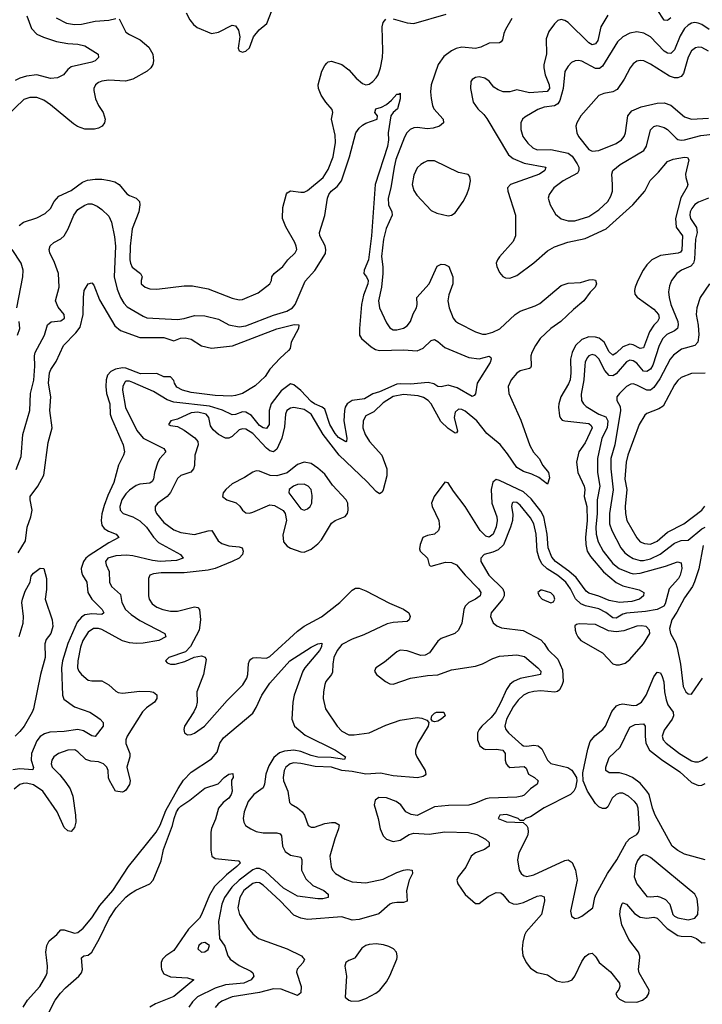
# Model space of a CAD drawing. Header units: inches. Extents: x 1552611 to 1694776, y 811966 to 917215.
# Tile 16 of 256: x 1555230 to 1559213, y 849727 to 855471. Entities that reach past the tile are written whole.
import ezdxf

# ---------------------------------------------------------------- set-up
doc = ezdxf.new("R2010")
doc.units = ezdxf.units.IN
doc.header["$MEASUREMENT"] = 0
doc.layers.add('B5854', color=7, linetype='Continuous')
doc.layers.add('B5855', color=7, linetype='Continuous')

msp = doc.modelspace()

# ---------------------------------------------------------------- linework, layer by layer
at = {"layer": 'B5854', "color": 5}
for points, elevation in [([(1555249.7, 849710), (1555275.8, 849750), (1555348, 849830), (1555382, 849890), (1555389.7, 849910), (1555393, 849950), (1555385.9, 850000)], 760), ([(1555400.5, 849679.5), (1555436.8, 849750), (1555467.6, 849792.4), (1555496.3, 849823.7), (1555574.5, 849890), (1555590.3, 849910), (1555596.7, 849930), (1555590, 849997.6), (1555592.9, 850000)], 740), ([(1556072.3, 850000), (1556062.7, 849990), (1556055.2, 849970), (1556054.5, 849950), (1556056.5, 849930), (1556070, 849904.2), (1556110, 849886.7), (1556210, 849881.1), (1556245.5, 849870), (1556130, 849772.2), (1556022.3, 849730), (1555990.2, 849710)], 740), ([(1556451.5, 850000), (1556458, 849990), (1556510, 849954), (1556579.2, 849919.2), (1556590.4, 849910), (1556595.8, 849890), (1556581.5, 849870), (1556537, 849850), (1556430, 849840.7), (1556370, 849821.5), (1556268, 849770), (1556238.1, 849741.9), (1556217.4, 849710)], 760), ([(1556882.5, 850000), (1556891.7, 849990), (1556884.6, 849970), (1556848.3, 849931.7), (1556844.9, 849915.1), (1556871.6, 849830), (1556870, 849792.7), (1556850, 849778.5), (1556754.7, 849814.7), (1556710, 849817.4), (1556630, 849795.3), (1556470, 849769.4), (1556410, 849745.9), (1556387.2, 849730), (1556371.3, 849708.7)], 780), ([(1557187.9, 850000), (1557184.6, 849995.4), (1557150, 849982.8), (1557132.9, 849970), (1557127.3, 849950), (1557136.3, 849890), (1557129.2, 849769.2), (1557150, 849750.4), (1557165.7, 849745.7), (1557210, 849746), (1557250, 849760.2), (1557307.8, 849792.2), (1557330.6, 849809.4), (1557370, 849858.7), (1557390, 849892.4), (1557430.8, 849990), (1557432, 850000)], 820), ([(1558171.1, 850000), (1558184.5, 849970), (1558210, 849937.3), (1558250, 849911.7), (1558310, 849899.3), (1558362.7, 849862.7), (1558396.4, 849856.4), (1558430, 849859.8), (1558453.5, 849870), (1558469.8, 849890), (1558510, 849977), (1558525.6, 850000)], 820), ([(1558593.4, 850000), (1558610.7, 849970.7), (1558676.7, 849916.7), (1558729.2, 849850), (1558732, 849830), (1558726.9, 849813.1), (1558708.7, 849790), (1558716.4, 849770), (1558730, 849756.4), (1558761.8, 849741.8), (1558830, 849739.7), (1558863.7, 849750), (1558889.4, 849770), (1558900.9, 849790), (1558902, 849810), (1558844.7, 849910), (1558841.3, 849930), (1558847.6, 850000)], 820)]:
    msp.add_lwpolyline(points, dxfattribs=dict(at, elevation=elevation))
at = {"layer": 'B5855', "color": 5}
for points, elevation in [([(1556201.8, 855510), (1556223.2, 855470), (1556243.6, 855443.6), (1556266.1, 855426.1), (1556350, 855390.2), (1556390, 855398), (1556470, 855439.3), (1556490, 855434.8), (1556506.8, 855410), (1556514.8, 855370), (1556504.5, 855304.5), (1556511.3, 855290), (1556530, 855282), (1556536.6, 855283.4), (1556550, 855287.3), (1556570, 855306.8), (1556593.2, 855370), (1556627.9, 855412.1), (1556671.3, 855448.7), (1556733.5, 855610)], 820), ([(1559030, 855481), (1559010, 855465.1), (1558990, 855468.5), (1558949, 855530)], 820), ([(1555810, 855475.2), (1555850, 855398.4), (1555870, 855383.7), (1555932.8, 855352.8), (1555983.5, 855310), (1556007.2, 855270), (1556010.2, 855230), (1556006.2, 855210), (1555995.5, 855190), (1555973.6, 855170), (1555890, 855124.7), (1555847.1, 855112.9), (1555750, 855117.2), (1555710, 855112.4), (1555690, 855104.5), (1555671.6, 855090), (1555663.2, 855070), (1555663.1, 855056.9), (1555671.7, 855010), (1555689.6, 854969.6), (1555717.3, 854930), (1555729, 854890), (1555724.6, 854870), (1555710.2, 854849.8), (1555690, 854838), (1555667.3, 854832.7), (1555610, 854832.5), (1555567.8, 854847.8), (1555543.4, 854863.4), (1555410, 854973.8), (1555370, 855001.5), (1555330, 855017.2), (1555290, 855017.7), (1555255, 855005), (1555152.2, 854907.8)], 780), ([(1555272.5, 855492.5), (1555299.3, 855419.3), (1555330, 855386.5), (1555367.9, 855367.9), (1555444.1, 855344.2), (1555510, 855332.8), (1555570, 855328.4), (1555610, 855318), (1555688, 855270), (1555690.6, 855250), (1555670.5, 855230), (1555650, 855222.5), (1555530, 855196), (1555510, 855180.5), (1555486, 855150), (1555450, 855131.4), (1555410, 855128.6), (1555330, 855148.7), (1555270, 855141.5), (1555230, 855129.3), (1555203.2, 855116.8)], 760), ([(1555226.6, 854270), (1555252.4, 854290), (1555330, 854314.2), (1555379, 854341), (1555409, 854370), (1555431.9, 854410), (1555458.8, 854441.2), (1555530, 854475), (1555596.6, 854523.4), (1555626.1, 854533.9), (1555670, 854540.5), (1555710, 854540.5), (1555753.4, 854533.4), (1555784.1, 854524.1), (1555809.6, 854509.6), (1555854.7, 854454.7), (1555870, 854444.2), (1555910.4, 854430), (1555929.3, 854409.3), (1555931.5, 854390), (1555924.4, 854350), (1555886.7, 854250), (1555874.7, 854150), (1555872.8, 854070), (1555875.5, 854050), (1555887, 854027), (1555935.3, 853990), (1555943.6, 853970), (1555938, 853950), (1555939.5, 853930), (1555961.6, 853910), (1555990, 853901.5), (1556030, 853899.4), (1556190, 853918.9), (1556237.3, 853917.3), (1556330, 853900.2), (1556470, 853845.4), (1556510, 853836.9), (1556530, 853838.6), (1556621.8, 853878.2), (1556689.6, 853930), (1556698.7, 853950), (1556701.3, 853970), (1556715.4, 853990), (1556765.7, 854030), (1556793.7, 854070), (1556836.9, 854110), (1556846.2, 854130), (1556843.5, 854150), (1556834.4, 854170), (1556782.1, 854262.1), (1556763.9, 854310), (1556765.2, 854374.8), (1556786, 854454), (1556790, 854460.9), (1556810, 854472.4), (1556870, 854463.6), (1556890, 854465.5), (1556910, 854474.4), (1557000.5, 854550), (1557030, 854596.5), (1557058.8, 854670), (1557073.5, 854753.5), (1557070, 854797.2), (1557048.7, 854890), (1557056.2, 854930), (1557052.7, 854947.3), (1557015.8, 854990), (1556989.9, 855030), (1556972.5, 855070), (1556970.8, 855090), (1556992.9, 855170), (1557010, 855203.7), (1557022.3, 855217.7), (1557030, 855224.2), (1557050, 855227.9), (1557108.9, 855208.9), (1557150, 855179.2), (1557192.8, 855130), (1557230, 855098.5), (1557250, 855091), (1557270, 855095.4), (1557290, 855109.3), (1557310, 855131.6), (1557322, 855150), (1557335.3, 855190), (1557347.6, 855250), (1557349.8, 855289.8), (1557344.5, 855430), (1557350, 855453.4), (1557367, 855473)], 780), ([(1555442.1, 855482.1), (1555503.7, 855450), (1555550, 855442.2), (1555590, 855443.8), (1555670, 855462.6), (1555750, 855468.7), (1555790, 855476.9)], 780), ([(1558101.8, 855478.2), (1558065.5, 855414.5), (1558055.1, 855390), (1558047.5, 855352.5), (1558039, 855341), (1558030, 855336.4), (1557970, 855333.9), (1557921.3, 855310), (1557890, 855302.8), (1557810, 855310.3), (1557777, 855303), (1557750, 855289.2), (1557704.8, 855255.2), (1557672.1, 855210), (1557631.4, 855090), (1557627.7, 855050), (1557630.1, 855010.1), (1557637.7, 854970), (1557646.6, 854950), (1557701.1, 854890), (1557702.8, 854870), (1557678.9, 854850), (1557642.7, 854837.3), (1557610, 854834.6), (1557550, 854841), (1557530, 854839.2), (1557507.7, 854830), (1557488.8, 854811.2), (1557475.2, 854784.8), (1557425.3, 854654.7), (1557414.2, 854610), (1557396, 854490), (1557379.5, 854430), (1557381.6, 854390), (1557400.7, 854350), (1557403.6, 854330), (1557367.6, 854252.4), (1557351.9, 854190), (1557341.5, 854090), (1557349.7, 854029.7), (1557348.6, 853990), (1557340.5, 853910), (1557323.3, 853830), (1557329.6, 853789.6), (1557370, 853703), (1557390, 853672.2), (1557410, 853662), (1557430, 853660.8), (1557470, 853671.5), (1557490, 853684), (1557509.9, 853710.1), (1557526, 853754), (1557545.6, 853790), (1557549.8, 853810), (1557547.1, 853850), (1557619.9, 853930), (1557666.5, 854033.5), (1557690, 854043.6), (1557710, 854042), (1557733.1, 854030), (1557756.9, 853970), (1557756.8, 853930), (1557734.2, 853865.8), (1557728.9, 853830), (1557735.3, 853790), (1557759.3, 853730), (1557772.5, 853712.5), (1557790, 853700.2), (1557890, 853650.1), (1557930, 853636.1), (1557950, 853636.4), (1557990, 853646.9), (1558032.5, 853667.5), (1558121.5, 853750), (1558149.8, 853770), (1558238, 853802), (1558264.1, 853815.9), (1558390, 853921), (1558430, 853934), (1558503.2, 853936.8), (1558552.9, 853952.9), (1558575.1, 853955.1), (1558590.4, 853950.4), (1558596.4, 853930), (1558588, 853910), (1558558.9, 853881.1), (1558522, 853830), (1558460.5, 853779.5), (1558387.1, 853710), (1558330, 853668.3), (1558267.5, 853610), (1558238.7, 853570), (1558218.4, 853530), (1558212.8, 853510), (1558214.2, 853450), (1558210, 853440.5), (1558204.3, 853435.7), (1558150, 853422.6), (1558130, 853408.2), (1558098.4, 853370), (1558080.8, 853330), (1558083.9, 853290), (1558153.9, 853133.9), (1558206.7, 852986.7), (1558227.1, 852947.1), (1558261.3, 852910), (1558283, 852870), (1558315.7, 852830), (1558321.1, 852798.9), (1558310, 852760.7), (1558259.9, 852799.9), (1558218.8, 852818.8), (1558170, 852834), (1558130, 852858.7), (1558077.1, 852937.1), (1558032.6, 852992.6), (1557956, 853056), (1557897.7, 853130), (1557830, 853187.8), (1557810, 853196.8), (1557790, 853197.7), (1557770, 853181.3), (1557764.6, 853150), (1557784.6, 853070), (1557778.9, 853061.1), (1557770, 853058.7), (1557730, 853086.7), (1557686.8, 853126.8), (1557630.2, 853230.2), (1557614.3, 853250), (1557587, 853267), (1557555.8, 853275.8), (1557470, 853283.3), (1557410, 853272.7), (1557350, 853235), (1557296.1, 853183.9), (1557250, 853158.8), (1557233.2, 853130), (1557232.5, 853090), (1557245.4, 853050), (1557270.1, 853010), (1557342.5, 852930), (1557371.5, 852850), (1557372.1, 852810), (1557351.6, 852728.4), (1557345, 852715), (1557330, 852705.6), (1557310, 852717.5), (1557255.7, 852775.7), (1557093.7, 852930), (1557001.1, 853050), (1556930, 853169.8), (1556890, 853196.5), (1556830, 853208.2), (1556810, 853204.4), (1556789.6, 853190.4), (1556781.5, 853170), (1556774.8, 853094.8), (1556758.7, 853030), (1556730, 852966.2), (1556710, 852950.5), (1556690, 852956), (1556670, 852970.9), (1556590, 853056.1), (1556550, 853082.7), (1556530, 853084.8), (1556510, 853077.1), (1556470, 853039.6), (1556450, 853029.3), (1556430, 853029.9), (1556390.4, 853050.4), (1556358.1, 853078.1), (1556342.3, 853102.3), (1556333.5, 853150), (1556317.8, 853170), (1556270, 853181.8), (1556230, 853176.6), (1556150, 853140.4), (1556111.3, 853130), (1556097.3, 853110), (1556110, 853103.1), (1556150, 853098.3), (1556190, 853076.6), (1556252.3, 853032.3), (1556268.4, 853010), (1556272.2, 852990), (1556252.8, 852930), (1556249.5, 852870), (1556243.9, 852850), (1556229.2, 852830.8), (1556170, 852812.3), (1556150, 852795), (1556110, 852711.5), (1556090, 852689.9), (1556035.8, 852650), (1556019.7, 852630), (1556020.2, 852610), (1556028.6, 852590), (1556070, 852536.8), (1556130, 852495.5), (1556170, 852479.8), (1556250, 852467.5), (1556330, 852488.8), (1556350.1, 852490.1), (1556388.7, 852430), (1556410, 852414.5), (1556450, 852401.8), (1556510, 852396.3), (1556528.2, 852390), (1556534.2, 852370), (1556530.2, 852350), (1556510.3, 852330), (1556469.1, 852310), (1556371.2, 852270), (1556330, 852259.1), (1556190, 852244.2), (1556055.5, 852244.5), (1556010, 852238.3), (1555990, 852230.7), (1555982.3, 852210), (1555981.8, 852110), (1555985.2, 852090), (1556003.7, 852063.7), (1556030, 852043.8), (1556065.5, 852030), (1556110, 852020.8), (1556150, 852019.8), (1556250, 852045), (1556270, 852042), (1556279.7, 852030), (1556284, 851970), (1556277.2, 851910), (1556226, 851814), (1556197, 851783), (1556101, 851750), (1556080.7, 851730), (1556090, 851718.8), (1556110, 851710.7), (1556138, 851710), (1556193.1, 851726.9), (1556248.3, 851751.7), (1556290, 851759.3), (1556311.8, 851751.8), (1556317.3, 851737.3), (1556301.5, 851650), (1556263.2, 851550), (1556266.3, 851490), (1556258.9, 851461.1), (1556246.4, 851433.6), (1556192.4, 851350), (1556188, 851330), (1556190.6, 851310.6), (1556210, 851299.1), (1556230, 851300.4), (1556250, 851308.7), (1556307.8, 851350), (1556440.2, 851499.8), (1556531.2, 851590), (1556556.2, 851630), (1556561.5, 851650), (1556565.8, 851714.2), (1556569.9, 851730.1), (1556579.4, 851740.6), (1556590, 851748.4), (1556609.9, 851750.1), (1556670, 851745.5), (1556690, 851755.3), (1556850, 851903.9), (1556890, 851932.2), (1556990, 851987.3), (1557097.8, 852070), (1557170, 852142), (1557190, 852154), (1557210, 852154), (1557250, 852139.3), (1557386.9, 852066.9), (1557470, 852032.1), (1557501.3, 852010), (1557509.1, 851990), (1557502.3, 851970), (1557490, 851959.4), (1557410, 851954.8), (1557374.5, 851945.5), (1557237.5, 851882.5), (1557170, 851857.3), (1557110, 851826), (1557081.5, 851790), (1557063.6, 851750), (1557056.3, 851710), (1557055.1, 851664.9), (1557049.3, 851650), (1557016.8, 851610), (1557010, 851591.8), (1557001.7, 851550), (1557000.6, 851510), (1557014.7, 851450), (1557081.9, 851350), (1557110, 851319.5), (1557150, 851298.8), (1557182.1, 851297.9), (1557270, 851310.1), (1557365.6, 851354.4), (1557450, 851384.8), (1557550, 851399.8), (1557576.4, 851396.4), (1557604.7, 851384.7), (1557618, 851370), (1557613.6, 851350), (1557552.2, 851250), (1557538.8, 851210), (1557540.2, 851190), (1557548, 851170), (1557595.2, 851090), (1557599.5, 851070), (1557596.1, 851063.9), (1557584.6, 851055.4), (1557551.2, 851048.8), (1557410, 851059.9), (1557334.5, 851074.5), (1557250, 851070.2), (1557170, 851085.1), (1557110.2, 851090.2), (1557050, 851109.4), (1556954.2, 851114.2), (1556870, 851131.8), (1556830, 851134.6), (1556808, 851130), (1556782.6, 851110), (1556772.3, 851090), (1556767.5, 851050), (1556770.1, 851030), (1556794, 850970), (1556804.9, 850904.9), (1556814, 850894), (1556850, 850873.4), (1556878.9, 850850), (1556892.5, 850830), (1556914, 850770), (1556930, 850760.7), (1556950, 850759.8), (1557010, 850781), (1557050, 850787.6), (1557070, 850786.7), (1557093.1, 850773.1), (1557090.9, 850750), (1557068.3, 850691.7), (1557039.7, 850590), (1557047.9, 850527.9), (1557055.8, 850510), (1557072.4, 850490), (1557130, 850455.9), (1557170, 850440.2), (1557250, 850435.6), (1557350, 850456.8), (1557430, 850495), (1557470, 850508.8), (1557492.8, 850512.9), (1557520.5, 850510), (1557522.9, 850490), (1557502.3, 850450), (1557487.6, 850390), (1557491.1, 850328.9), (1557470, 850320.3), (1557430, 850321.5), (1557402.8, 850317.2), (1557389.2, 850310.8), (1557325.5, 850254.5), (1557210, 850222), (1557170, 850217.9), (1557110, 850237.1), (1556910, 850220.8), (1556870, 850228.5), (1556830, 850247.2), (1556749.9, 850330), (1556650, 850421.8), (1556630, 850434.4), (1556610, 850437.1), (1556590, 850431.6), (1556538.4, 850390), (1556514.7, 850350), (1556503, 850290), (1556513, 850250), (1556563.9, 850170), (1556590, 850138.5), (1556622.6, 850110), (1556790, 850050.2), (1556873.4, 850010), (1556882.5, 850000)], 780), ([(1558661.9, 855498.1), (1558620.7, 855430), (1558602.6, 855350), (1558590, 855329.8), (1558570, 855324.2), (1558550, 855335.2), (1558430, 855453.5), (1558410, 855466.9), (1558390, 855471.8), (1558370, 855465.1), (1558350, 855446), (1558317.7, 855402.3), (1558301.7, 855358.3), (1558303.4, 855270), (1558289, 855210), (1558288.6, 855190), (1558295.7, 855150), (1558319.8, 855090), (1558322.2, 855070), (1558307.9, 855052.1), (1558204.4, 855044.4), (1558130, 855061.9), (1558090, 855050.5), (1558050.5, 855050.5), (1558021.3, 855061.3), (1557997.5, 855077.5), (1557970, 855111.5), (1557944, 855130), (1557910, 855136.9), (1557890, 855134.3), (1557870, 855122), (1557862.6, 855110), (1557859.6, 855070), (1557876, 854990), (1557902.8, 854950), (1557937.7, 854917.7), (1557954.9, 854894.9), (1558082.6, 854682.6), (1558110, 854661.5), (1558174.3, 854634.3), (1558300.5, 854610), (1558294, 854590), (1558263.7, 854570), (1558093.4, 854510), (1558076.4, 854490), (1558078.7, 854470), (1558122.3, 854330), (1558123.6, 854210), (1558110, 854176.9), (1558030, 854087.1), (1558017.8, 854070), (1558011.1, 854050), (1558014.5, 854030), (1558030, 853995.3), (1558050, 853972.9), (1558065.5, 853965.4), (1558090, 853963.2), (1558130, 853978.6), (1558230, 854052.1), (1558310, 854121.6), (1558350, 854146), (1558428, 854172), (1558530, 854195), (1558652.3, 854250), (1558808.5, 854390), (1558877.1, 854470), (1558908, 854532), (1558958.3, 854581.7), (1559010, 854644.4), (1559042.9, 854657.1), (1559109.2, 854669.2), (1559126.5, 854666.5), (1559133.9, 854653.9), (1559115.3, 854570), (1559116.4, 854550), (1559128, 854510), (1559124.7, 854495.3), (1559088, 854432), (1559056.7, 854310), (1559061.2, 854261.2), (1559096.9, 854210), (1559093, 854127), (1559085, 854115), (1559072.1, 854107.9), (1558970, 854095.3), (1558918.8, 854070), (1558890, 854041.1), (1558868, 854010), (1558836.5, 853950), (1558822.2, 853910), (1558817.9, 853890), (1558820.2, 853870), (1558832.2, 853852.2), (1558930, 853782.8), (1558956.9, 853750), (1558961.6, 853730), (1558951.6, 853710), (1558930, 853688.4), (1558904.8, 853650), (1558870, 853556.1), (1558850, 853553.5), (1558810, 853573.8), (1558790, 853577.3), (1558750, 853561.4), (1558710, 853525.7), (1558690, 853514), (1558670, 853533.8), (1558640.4, 853590), (1558612, 853612), (1558590, 853619.4), (1558550, 853621.1), (1558510, 853605.8), (1558472.2, 853570), (1558453.4, 853530), (1558444.7, 853490), (1558446.2, 853410), (1558441.5, 853370), (1558433.1, 853346.9), (1558387.1, 853270), (1558375.1, 853230), (1558373.4, 853210), (1558380.6, 853160.6), (1558385.4, 853145.4), (1558395.4, 853135.4), (1558410.1, 853130.1), (1558550, 853114.1), (1558564, 853104), (1558571.1, 853090), (1558530, 853002.2), (1558492.8, 852950), (1558479.8, 852890), (1558487.2, 852830), (1558523.4, 852750), (1558526.8, 852730), (1558524.2, 852690), (1558539.4, 852630), (1558540.3, 852550), (1558531.5, 852450), (1558533, 852410), (1558541.4, 852370), (1558559.8, 852339.8), (1558636.8, 852250), (1558710, 852187.3), (1558750, 852168), (1558844.6, 852144.6), (1558872.7, 852130), (1558868.9, 852110), (1558845.7, 852090), (1558802.4, 852077.5), (1558730, 852071.2), (1558670, 852082.7), (1558610, 852108.1), (1558550, 852126.1), (1558536.1, 852136.1), (1558476.6, 852216.6), (1558433.8, 852253.8), (1558356.3, 852310), (1558334.4, 852334.4), (1558314.4, 852390), (1558308.7, 852470), (1558288.9, 852570), (1558270, 852603.6), (1558214.6, 852674.6), (1558170, 852716.8), (1558030, 852782.4), (1558010, 852787.8), (1557990, 852773), (1557980.7, 852730), (1557984, 852650), (1558014, 852570), (1558016.8, 852550), (1558010, 852511.3), (1557993.3, 852470), (1557970, 852452.1), (1557950, 852457.2), (1557917.4, 852490), (1557830, 852630.7), (1557760.6, 852720.6), (1557730, 852769.3), (1557710, 852772.3), (1557648.8, 852690), (1557633.1, 852650), (1557637.3, 852630), (1557675.3, 852550), (1557679, 852510), (1557673.8, 852490), (1557650, 852468.9), (1557610, 852462.2), (1557583.1, 852450), (1557566, 852410), (1557562.9, 852382.9), (1557567.3, 852370), (1557610.3, 852330), (1557619.1, 852290), (1557624.2, 852284.2), (1557630, 852282.4), (1557713.7, 852306.3), (1557750, 852303.8), (1557778.2, 852290), (1557828.3, 852230), (1557907.2, 852150), (1557920.6, 852130), (1557916.9, 852110), (1557889.6, 852090.4), (1557849.7, 852070.3), (1557829.5, 852050), (1557821.9, 852030), (1557810.6, 851950), (1557790, 851909), (1557769.2, 851890.8), (1557690, 851861.1), (1557670, 851844.5), (1557622.1, 851777.9), (1557595.6, 851764.4), (1557570, 851761.6), (1557490, 851788.8), (1557450, 851792.1), (1557430, 851783.4), (1557357.8, 851722.2), (1557308.5, 851690), (1557300.3, 851670), (1557312.2, 851650), (1557364.6, 851610), (1557390, 851595.9), (1557410, 851594), (1557510, 851630.1), (1557610, 851645.6), (1557670, 851649.1), (1557750, 851678), (1557890, 851698.4), (1557930, 851713), (1557990, 851744.1), (1558030, 851757.5), (1558130, 851764.8), (1558176.4, 851756.4), (1558252.8, 851690), (1558270.2, 851670), (1558268.9, 851651.1), (1558150, 851627.8), (1558110.4, 851609.6), (1558090, 851592.9), (1558070, 851564.1), (1558038, 851490), (1558005.8, 851430), (1557980.9, 851399.1), (1557926.7, 851350), (1557911.4, 851330), (1557901.5, 851310), (1557901.1, 851270), (1557915.5, 851235.5), (1557937.5, 851217.5), (1557950, 851212.4), (1558010, 851215.3), (1558049.1, 851209.1), (1558061.9, 851190), (1558062, 851150), (1558067.7, 851130), (1558077.6, 851117.6), (1558090, 851108.8), (1558173.5, 851113.5), (1558184.7, 851104.7), (1558198.5, 851070), (1558233.1, 851050), (1558254.3, 851030), (1558248.9, 851010), (1558210, 850983.2), (1558173.9, 850946.1), (1558159.8, 850940.2), (1558130, 850935.5), (1557970, 850929.9), (1557950, 850926.3), (1557890, 850899.7), (1557850, 850888.4), (1557732.7, 850887.3), (1557650, 850879), (1557550, 850827.9), (1557513.5, 850833.5), (1557483.1, 850850), (1557454.8, 850890), (1557426.2, 850910), (1557370, 850931.3), (1557326.2, 850933.8), (1557303.3, 850916.7), (1557297.8, 850890), (1557321.4, 850810), (1557332.8, 850750), (1557351.1, 850710), (1557370.3, 850690), (1557410, 850676.4), (1557450, 850684.7), (1557502.4, 850717.6), (1557530, 850725.3), (1557620, 850720), (1557710, 850732.1), (1557849.6, 850729.6), (1557898.1, 850718.1), (1557947.2, 850690), (1557970.2, 850670), (1557970.2, 850650), (1557941.5, 850630), (1557890, 850609.9), (1557864.2, 850590), (1557834.1, 850525.9), (1557788.6, 850470), (1557781.4, 850450), (1557787.2, 850430), (1557830, 850366.3), (1557890, 850313.8), (1557910, 850313.8), (1557964.1, 850355.9), (1558010, 850379.8), (1558037, 850377), (1558050, 850367.7), (1558085, 850325), (1558110, 850312.8), (1558130, 850310.1), (1558170, 850320.5), (1558250, 850357.1), (1558270, 850361.5), (1558290, 850353), (1558291.7, 850330), (1558274.8, 850250), (1558185.4, 850150), (1558175, 850130), (1558164.8, 850090), (1558161.8, 850050), (1558166.7, 850010), (1558171.1, 850000)], 820), ([(1557410, 855475.5), (1557490, 855452.2), (1557530, 855448.1), (1557717.6, 855502.4)], 780), ([(1559253.8, 855413.8), (1559210, 855442.8), (1559189.4, 855450.6), (1559170, 855453.4), (1559150, 855449.8), (1559130, 855439), (1559110, 855418.9), (1559083.1, 855376.9), (1559050, 855294.5), (1559030, 855273.2), (1559010, 855275.2), (1558990, 855287.5), (1558910, 855369.8), (1558872, 855392), (1558830, 855399.1), (1558790, 855391.4), (1558750.1, 855369.9), (1558718.8, 855341.2), (1558630, 855199.3), (1558613.7, 855186.3), (1558590, 855186), (1558510, 855228.4), (1558490, 855232.2), (1558470.2, 855229.8), (1558450, 855220.4), (1558430, 855199.7), (1558411.5, 855168.5), (1558400.7, 855070), (1558381.2, 854998.8), (1558370, 854979.6), (1558350, 854967.3), (1558290, 854959.5), (1558253.5, 854946.5), (1558177.6, 854902.4), (1558164.4, 854890), (1558154, 854870), (1558153.4, 854830), (1558166.5, 854790), (1558194, 854750), (1558223.2, 854723.2), (1558250, 854712.4), (1558330, 854712.9), (1558430, 854692), (1558453.9, 854673.9), (1558482.6, 854630), (1558492.1, 854610), (1558493.4, 854590), (1558484.3, 854575.7), (1558401.5, 854530), (1558347.6, 854490), (1558318.5, 854450), (1558314.4, 854430), (1558324.5, 854390), (1558356.8, 854336.8), (1558388.6, 854308.6), (1558430, 854296.8), (1558470, 854298), (1558550, 854322.3), (1558610, 854360.6), (1558662.5, 854410), (1558679.7, 854440.3), (1558688.2, 854470), (1558689.8, 854510), (1558684.2, 854570), (1558691.1, 854590), (1558733.2, 854626.8), (1558871.6, 854708.4), (1558887.2, 854732.8), (1558910, 854828.8), (1558930, 854847.5), (1558950, 854853.1), (1558990, 854842.5), (1559010, 854829.4), (1559059.6, 854779.6), (1559070, 854772.3), (1559088.7, 854768.7), (1559110, 854770.1), (1559204.4, 854795.6), (1559290, 854804.5)], 840), ([(1559250, 855286.9), (1559210, 855309.2), (1559190, 855311.2), (1559173.5, 855306.5), (1559150, 855289.8), (1559130, 855251.2), (1559103.9, 855156.1), (1559090, 855139.8), (1559070, 855132.2), (1559050, 855131.5), (1559021.5, 855141.5), (1558910, 855211.8), (1558872.3, 855230), (1558850, 855232.1), (1558831.7, 855228.3), (1558810, 855213.3), (1558792.2, 855190), (1558757, 855123), (1558716.5, 855063.5), (1558690.3, 855049.7), (1558638.9, 855041.1), (1558610, 855029.4), (1558504.6, 854910), (1558480.3, 854870), (1558474.9, 854850), (1558480.3, 854810), (1558490.3, 854790), (1558550, 854713.8), (1558570, 854704.2), (1558610, 854706.9), (1558710, 854748.3), (1558742.2, 854770), (1558757.7, 854790), (1558765.4, 854810), (1558779.1, 854910), (1558800.9, 854939.1), (1558857.1, 854962.9), (1558950, 854983.5), (1558990, 854985.4), (1559030, 854972.6), (1559110, 854903.6), (1559150, 854890.2), (1559250, 854896.5)], 860), ([(1555210, 852847.3), (1555238.1, 852921.9), (1555248.1, 853050), (1555290, 853190.8), (1555293.2, 853290), (1555312.5, 853367.5), (1555317.6, 853450), (1555316.1, 853510), (1555321, 853530), (1555375.2, 853630), (1555393.1, 853690), (1555412.8, 853707.2), (1555470, 853713.6), (1555492.3, 853730), (1555489.8, 853750), (1555454, 853794), (1555438.9, 853830), (1555460.7, 853910), (1555457, 853990), (1555433.6, 854053.6), (1555406, 854110), (1555400.9, 854130), (1555408.2, 854151.8), (1555429.6, 854170), (1555470, 854191.4), (1555490, 854210.1), (1555513.7, 854250), (1555545.6, 854330), (1555570, 854364.1), (1555610, 854389.3), (1555630, 854396.5), (1555650, 854396), (1555682.2, 854382.2), (1555710, 854363.7), (1555750, 854324.9), (1555766.5, 854290), (1555783.4, 854203.4), (1555789.1, 854149.1), (1555780.8, 853970), (1555797.8, 853897.8), (1555817.9, 853850), (1555837.4, 853817.4), (1555856.3, 853796.3), (1555950, 853740.3), (1555971.7, 853731.7), (1556150, 853722.5), (1556190, 853727.3), (1556250, 853745.6), (1556310, 853743.7), (1556390, 853724.3), (1556450, 853690.9), (1556510, 853679.8), (1556550, 853685.3), (1556710, 853746.8), (1556788.8, 853770), (1556821.4, 853790), (1556838, 853810), (1556894.8, 853945.2), (1556951.7, 854008.3), (1557013.4, 854106.6), (1557016.5, 854130), (1557012.3, 854152.3), (1556982, 854210), (1556978.8, 854230), (1557011.3, 854328.7), (1557025.4, 854430), (1557032.8, 854450), (1557047.8, 854470), (1557083.1, 854496.9), (1557106.9, 854530), (1557154.6, 854670), (1557191.3, 854810), (1557210, 854838.4), (1557230, 854855.3), (1557250, 854866.7), (1557315.1, 854890), (1557317.2, 854910), (1557302, 854930), (1557308, 854950), (1557340.1, 854959.9), (1557370, 854976), (1557399.3, 855000.7), (1557430, 855037.1), (1557443.1, 855036.9), (1557450, 855042), (1557450.2, 855009.8), (1557435.3, 854950), (1557410, 854929.6), (1557394.6, 854910), (1557379.6, 854810), (1557381.1, 854770), (1557375.6, 854730), (1557303.5, 854510), (1557283.3, 854210), (1557264.7, 854070), (1557240.1, 854010), (1557238, 853990), (1557254, 853970), (1557262.8, 853950), (1557260.4, 853930), (1557236.4, 853863.6), (1557225.2, 853810), (1557212.8, 853670), (1557213.2, 853630), (1557225.3, 853610), (1557281.7, 853561.7), (1557306.7, 853546.7), (1557330, 853540.9), (1557470, 853544), (1557550, 853539.5), (1557584.8, 853555.2), (1557630, 853599.5), (1557650, 853604.4), (1557670, 853594), (1557710, 853558.5), (1557850, 853499.5), (1557910, 853492.1), (1557970, 853507.3), (1557979.5, 853499.5), (1557981.6, 853490), (1557975.3, 853470), (1557899.5, 853350), (1557890, 853288.7), (1557882, 853278), (1557870, 853272.3), (1557782.3, 853322.3), (1557730, 853339), (1557690, 853329.8), (1557670, 853330.8), (1557645.7, 853345.7), (1557613.8, 853353.8), (1557510, 853343.9), (1557450, 853347.3), (1557430, 853344.4), (1557330, 853298.8), (1557290, 853288.4), (1557241.8, 853258.2), (1557170, 853248.5), (1557141, 853230), (1557129.7, 853210), (1557125.1, 853190), (1557120.7, 853130), (1557139.7, 853030), (1557137.3, 853010), (1557132.8, 853007.3), (1557090, 853033.8), (1557070, 853057.4), (1557040.3, 853110), (1557010, 853198), (1556995.2, 853210), (1556950, 853229.5), (1556930, 853243), (1556870, 853307.1), (1556830, 853340.7), (1556810, 853347.2), (1556754.7, 853305.3), (1556697.5, 853230), (1556685.9, 853190), (1556685.5, 853110), (1556670, 853086.7), (1556650, 853089.5), (1556630, 853103.5), (1556581.9, 853161.9), (1556550, 853181.6), (1556530, 853183.6), (1556490, 853167.9), (1556470, 853165), (1556413.2, 853193.2), (1556336.9, 853216.9), (1556130, 853239.9), (1556090, 853253.3), (1556010, 853302.1), (1555890, 853354.5), (1555870, 853362.5), (1555850, 853362.4), (1555843.3, 853356.7), (1555831.9, 853330), (1555830.2, 853310), (1555847.7, 853207.7), (1555913.9, 853073.9), (1555950.9, 853030), (1556070.1, 852970.1), (1556082.8, 852950), (1556048.3, 852911.7), (1556035.9, 852890), (1556015.6, 852830), (1556010.2, 852790), (1556002.9, 852777.1), (1555990, 852767.4), (1555930, 852761.4), (1555910, 852754), (1555870, 852725.2), (1555850, 852704.8), (1555826.3, 852670), (1555814.8, 852630), (1555816.6, 852610), (1555833.4, 852590), (1555890, 852570.1), (1555930, 852547.3), (1555970.7, 852510.7), (1556011.1, 852451.1), (1556040.3, 852420.3), (1556168.4, 852350), (1556183.8, 852330), (1556145.2, 852314.8), (1556050, 852310.8), (1556005.2, 852314.8), (1555890, 852342.8), (1555853, 852347), (1555790, 852343.7), (1555744.8, 852330), (1555731, 852310), (1555734.3, 852290), (1555751.4, 852251.4), (1555753.1, 852190), (1555765, 852165), (1555817.9, 852117.9), (1555826.6, 852070), (1555848.1, 852030), (1555880.5, 852000.5), (1555930, 851966.1), (1556076.4, 851890), (1556083.1, 851870), (1556042, 851850), (1555950, 851833.9), (1555910, 851832), (1555870, 851836.3), (1555830, 851847.4), (1555710, 851913.7), (1555690, 851919.9), (1555661.4, 851918.6), (1555630, 851897.4), (1555598.5, 851850), (1555585.1, 851810), (1555569.5, 851730), (1555567.5, 851690), (1555574.7, 851670), (1555590, 851650.2), (1555630, 851617.8), (1555650, 851613.5), (1555710, 851613.6), (1555750, 851590.2), (1555790, 851552.7), (1555805.1, 851545.1), (1555830, 851541.3), (1555930, 851554.1), (1555991.7, 851551.7), (1556010, 851547.2), (1556030, 851532.7), (1556030.3, 851510), (1556016, 851490), (1555970, 851456.5), (1555947.1, 851432.9), (1555857.4, 851290), (1555849.3, 851270), (1555848.7, 851248.7), (1555873.5, 851190), (1555872.7, 851170), (1555855.3, 851110), (1555874.3, 851030), (1555870, 851008.7), (1555850, 850975.3), (1555842, 850970), (1555830, 850964), (1555788.7, 850970), (1555753.1, 851033.1), (1555748, 851048), (1555745.3, 851090), (1555737.8, 851110), (1555718, 851130), (1555690, 851140.5), (1555645.2, 851145.2), (1555615.1, 851155.1), (1555570, 851199.7), (1555551.4, 851211.4), (1555510, 851208.8), (1555455.5, 851190), (1555429.1, 851170), (1555417.3, 851150), (1555412.8, 851130), (1555419.2, 851110), (1555464.4, 851064.4), (1555500, 851020), (1555523.7, 850983.7), (1555540.1, 850940.1), (1555555.5, 850830), (1555556.9, 850790), (1555550, 850759), (1555530, 850735.1), (1555510, 850738.4), (1555490, 850758), (1555449, 850850), (1555365.8, 850970), (1555310, 851006.6), (1555270, 851017.4), (1555250, 851015.7), (1555230, 851008.3), (1555197.5, 850982.5)], 760), ([(1559250, 854429.9), (1559190, 854407.1), (1559170, 854392.2), (1559151.5, 854370), (1559143.1, 854350), (1559140.4, 854330), (1559145, 854310), (1559178.4, 854258.4), (1559183.4, 854230), (1559173.1, 854190), (1559167.1, 854072.9), (1559161.4, 854050), (1559146.7, 854033.3), (1559091.6, 854010), (1559064.4, 853990), (1559033.2, 853950), (1559021.7, 853918.3), (1559016.7, 853883.3), (1559018.8, 853850), (1559028.9, 853810), (1559070.6, 853710), (1559073, 853690), (1559067.3, 853670), (1559050, 853656.2), (1559005.8, 853634.2), (1558982, 853610), (1558960.6, 853570), (1558924.2, 853455.8), (1558910, 853431.8), (1558890, 853417.9), (1558870, 853420.7), (1558830, 853466.6), (1558810, 853481.3), (1558790, 853483.6), (1558770, 853474.6), (1558710, 853404.8), (1558690, 853392.8), (1558670, 853394.5), (1558644.6, 853424.6), (1558610, 853491.4), (1558590, 853511.9), (1558570, 853517.3), (1558550, 853509.8), (1558541.7, 853498.3), (1558530, 853473.3), (1558526.8, 853453.1), (1558522, 853370), (1558505.7, 853285.7), (1558508.5, 853250), (1558519.3, 853230), (1558534.6, 853214.6), (1558610, 853170.1), (1558650, 853153.4), (1558661.7, 853130), (1558657.9, 853090), (1558626.6, 853030), (1558601.5, 852910), (1558601.3, 852830), (1558615.2, 852750), (1558600.3, 852670), (1558599.5, 852590), (1558592.1, 852510), (1558594.5, 852470), (1558604.9, 852424.9), (1558634.3, 852370), (1558690, 852298), (1558727.7, 852270), (1558790, 852243.1), (1558810, 852238.7), (1558850, 852241.7), (1558997.7, 852282.3), (1559067.6, 852307.6), (1559090, 852301.6), (1559093.8, 852270), (1559083.9, 852230), (1559073.2, 852210), (1559019.8, 852150), (1558996.7, 852063.3), (1558988.1, 852050), (1558949.2, 852030.8), (1558882.2, 852017.8), (1558770, 852008.2), (1558750, 852002.1), (1558710, 851979.9), (1558690, 851981.2), (1558650, 852012.1), (1558610, 852033.2), (1558531, 852051), (1558503.6, 852063.6), (1558472.5, 852092.5), (1558444.2, 852150), (1558416, 852190), (1558370, 852228.3), (1558307.4, 852267.4), (1558277, 852297), (1558260.1, 852330), (1558249.5, 852369.5), (1558243, 852470), (1558229.9, 852530), (1558210, 852564.5), (1558150, 852638.2), (1558130, 852654.5), (1558110, 852656.1), (1558103.2, 852650), (1558100.2, 852630), (1558106.7, 852586.7), (1558104.7, 852550), (1558093.6, 852510), (1558052.3, 852407.7), (1558021.4, 852378.6), (1557990, 852364.1), (1557939.3, 852350), (1557920.9, 852330), (1557921.3, 852310), (1557967.3, 852230), (1558048.1, 852150), (1558056.8, 852130), (1558057, 852110), (1558047.9, 852090), (1557980.8, 852010), (1557976.5, 851990), (1557992.8, 851952.7), (1558013.7, 851933.7), (1558042.2, 851922.2), (1558167.7, 851907.7), (1558270, 851853.4), (1558291.1, 851831.1), (1558313.8, 851793.8), (1558370, 851740.8), (1558397.5, 851677.5), (1558400.5, 851610), (1558394.2, 851585.8), (1558379.4, 851560.6), (1558368.5, 851551.5), (1558352.7, 851547.3), (1558270, 851554.7), (1558230, 851552), (1558196.9, 851543.1), (1558170, 851529.9), (1558138.5, 851501.5), (1558110, 851462), (1558070.8, 851390), (1558061.4, 851350), (1558066.5, 851330), (1558082.8, 851310), (1558160.7, 851240.6), (1558170, 851234.6), (1558190, 851231.9), (1558230, 851238.1), (1558255.4, 851235.4), (1558276.9, 851216.9), (1558310.1, 851150.1), (1558330, 851131), (1558427.5, 851107.5), (1558451.8, 851091.8), (1558478.4, 851050), (1558481.3, 851030), (1558473.4, 850990), (1558463.6, 850970), (1558443.1, 850950), (1558290, 850872.8), (1558210, 850820.5), (1558182, 850810), (1558170, 850798), (1558150, 850798), (1558138, 850810), (1558070, 850833.1), (1558031, 850830), (1558022, 850810), (1558070, 850790.4), (1558167.7, 850787.7), (1558188.8, 850768.8), (1558195.3, 850755.2), (1558197.3, 850730), (1558193.2, 850710), (1558141.6, 850610), (1558134.2, 850570), (1558144.5, 850510), (1558155.6, 850490), (1558170, 850477.3), (1558190, 850472.2), (1558230, 850482.3), (1558410, 850566.2), (1558430, 850569.2), (1558454.2, 850554.2), (1558473.4, 850510), (1558482, 850450), (1558443.8, 850270), (1558450, 850241), (1558470, 850227.3), (1558490, 850230.6), (1558510, 850240.5), (1558575.1, 850290), (1558586.2, 850350), (1558594.5, 850370), (1558660.6, 850490), (1558714.9, 850570), (1558770, 850673), (1558790, 850694.4), (1558830, 850717.1), (1558840.5, 850730), (1558846.6, 850750), (1558839.4, 850870), (1558830, 850894.6), (1558818, 850910), (1558781.8, 850941.8), (1558750, 850957.6), (1558730, 850958.3), (1558710, 850950.5), (1558687, 850930), (1558661.5, 850878.5), (1558650, 850869.8), (1558630, 850869.8), (1558610, 850879), (1558590, 850898.4), (1558542.4, 850970), (1558518.7, 851030), (1558516.2, 851076.2), (1558544.1, 851215.9), (1558559.5, 851260.5), (1558586.2, 851293.8), (1558632.2, 851330), (1558648.6, 851350), (1558685.2, 851434.8), (1558712, 851468), (1558730, 851476.3), (1558750, 851478.9), (1558810, 851469), (1558828.8, 851471.2), (1558857.7, 851490), (1558885.6, 851530), (1558930, 851636.5), (1558950, 851663.7), (1558970, 851659.5), (1558978.9, 851638.9), (1558987.9, 851607.9), (1558991.9, 851550), (1559002.2, 851502.2), (1559012.8, 851472.8), (1559042, 851430), (1559045.3, 851410), (1559036.8, 851390), (1558990, 851326.6), (1558979.4, 851290), (1558984.3, 851270), (1559002, 851250), (1559080.3, 851190), (1559150, 851147.8), (1559170, 851140.9), (1559190, 851141.6), (1559210, 851148.7), (1559242.8, 851170)], 840), ([(1555212.9, 853790), (1555248.4, 853970), (1555251, 854010), (1555239.2, 854050), (1555186, 854130)], 780), ([(1555220.4, 852359.6), (1555263.2, 852430), (1555272.7, 852510), (1555295, 852570), (1555303.3, 852610), (1555291.1, 852670), (1555291.5, 852690), (1555336.5, 852750), (1555370, 852813), (1555395.6, 853004.4), (1555418.6, 853090), (1555404.9, 853190), (1555412, 853270), (1555398.5, 853350), (1555404.4, 853410), (1555412.3, 853430), (1555443.2, 853476.8), (1555485, 853570), (1555557, 853643), (1555582.5, 853677.5), (1555601.2, 853750), (1555602, 853850), (1555607, 853890), (1555629.9, 853930.1), (1555650, 853934.9), (1555662.6, 853922.6), (1555696, 853836), (1555784.3, 853684.3), (1555817.8, 853657.8), (1555930, 853615.8), (1556070, 853617.5), (1556130, 853596.6), (1556167.5, 853612.5), (1556195.6, 853615.6), (1556230, 853606.2), (1556290, 853568.9), (1556350, 853554.7), (1556471.3, 853568.7), (1556730, 853666.5), (1556832.4, 853692.4), (1556858.8, 853690), (1556856.3, 853670), (1556814.9, 853590), (1556807.7, 853552.3), (1556799.3, 853540.7), (1556750, 853496), (1556690, 853432.7), (1556662, 853390), (1556604.7, 853335.3), (1556530.4, 853290), (1556490, 853278.5), (1556464.7, 853275.3), (1556370, 853279.1), (1556230, 853296), (1556179.1, 853310), (1556147.7, 853327.7), (1556133.6, 853350), (1556130, 853366), (1556110, 853386.6), (1556070, 853387), (1556030, 853406), (1555935, 853405), (1555850, 853437.1), (1555830, 853438.8), (1555788.8, 853431.2), (1555761.7, 853418.3), (1555743, 853397), (1555735, 853370), (1555732.1, 853330), (1555737.1, 853290), (1555755.5, 853230), (1555758.6, 853170), (1555765.4, 853145.4), (1555833.8, 852990), (1555840.8, 852950), (1555836.5, 852930), (1555807.3, 852872.7), (1555780.1, 852770), (1555744.3, 852695.7), (1555723.2, 852636.8), (1555708.3, 852588.3), (1555704.7, 852550), (1555710, 852522), (1555722.1, 852502.1), (1555747.2, 852487.2), (1555793, 852470), (1555807.7, 852450), (1555750, 852418.7), (1555634.6, 852345.4), (1555615.5, 852330), (1555601.9, 852310), (1555589.5, 852270), (1555590.1, 852250), (1555596.3, 852230), (1555620.7, 852190), (1555626.8, 852130), (1555650.6, 852090.6), (1555711.2, 852030), (1555721.7, 852010), (1555710, 852000.4), (1555650, 852004.1), (1555610, 851998.5), (1555590, 851984.5), (1555564.4, 851955.6), (1555510, 851830.9), (1555480.2, 851730), (1555474.6, 851690), (1555479.8, 851530), (1555487.5, 851507.5), (1555550, 851461.1), (1555638.4, 851430), (1555672, 851410), (1555700.4, 851390), (1555717.6, 851370), (1555716.5, 851350), (1555670, 851289.7), (1555650, 851293.8), (1555602.7, 851322.7), (1555570, 851329.9), (1555490, 851318.2), (1555406.6, 851313.4), (1555375.2, 851304.8), (1555350.1, 851289.9), (1555330, 851263.8), (1555298.5, 851190), (1555295.9, 851150), (1555311, 851109), (1555305.8, 851094.2), (1555230, 851100.1), (1555190, 851093.7)], 740), ([(1559255.6, 853930), (1559200.3, 853850), (1559180.7, 853790), (1559177.8, 853750), (1559189.5, 853689.5), (1559192.6, 853632.6), (1559186.3, 853590), (1559169.6, 853570.4), (1559092.2, 853547.8), (1559045.7, 853514.3), (1559025.6, 853490), (1558964.6, 853375.4), (1558930, 853324.8), (1558911.5, 853310), (1558890, 853308.8), (1558830, 853338), (1558810, 853345.5), (1558796, 853344), (1558770, 853331.7), (1558728.9, 853290), (1558714.9, 853270), (1558715.2, 853250), (1558733.6, 853213.6), (1558735.7, 853190), (1558701.9, 852990), (1558678.8, 852910), (1558679.9, 852850), (1558691.9, 852728.1), (1558670.9, 852590), (1558671.1, 852530), (1558685.4, 852490), (1558738.1, 852390), (1558761.1, 852361.1), (1558783.5, 852343.5), (1558810, 852327.7), (1558850, 852315.6), (1558870, 852315.8), (1558910, 852325.7), (1558967.2, 852352.8), (1559050, 852417.3), (1559090, 852431.5), (1559130, 852435.3), (1559210, 852500.4), (1559230, 852509.3)], 860), ([(1555216.2, 853630), (1555230.6, 853670), (1555226.9, 853710)], 780), ([(1559230, 853407.8), (1559150, 853405.8), (1559090, 853382.4), (1559070, 853366.3), (1559050, 853340.8), (1558984, 853216), (1558960, 853200), (1558890, 853174), (1558876.9, 853163.1), (1558844.2, 853110), (1558779, 852930), (1558769.1, 852890), (1558760.3, 852790), (1558771.8, 852730), (1558762.2, 852630), (1558764.1, 852590), (1558773.1, 852550), (1558830, 852447.4), (1558850, 852424.7), (1558875.5, 852415.5), (1558910, 852412), (1558950, 852429.1), (1559010, 852481.6), (1559105.2, 852530), (1559210.6, 852610), (1559227.6, 852632.4)], 880), ([(1559217.6, 852402.4), (1559192.2, 852267.8), (1559168.1, 852191.9), (1559155.6, 852164.4), (1559110, 852098.5), (1559065.2, 852014.8), (1559035.3, 851970), (1559020.9, 851919.1), (1559027.4, 851890), (1559056.7, 851836.7), (1559065.5, 851805.5), (1559086.4, 851710), (1559101.2, 851581.2), (1559116.4, 851550), (1559130, 851537.6), (1559150, 851536.4), (1559214.6, 851630)], 860), ([(1555226.7, 851873.3), (1555250.9, 851950), (1555251.6, 851990), (1555242.6, 852070), (1555245.6, 852090), (1555262.7, 852137.3), (1555291.3, 852188.7), (1555296.3, 852223.7), (1555310, 852242), (1555350, 852271.3), (1555371, 852270), (1555385.5, 852210), (1555386, 852146), (1555379.1, 852090), (1555419.1, 851970), (1555423, 851930), (1555412.4, 851890), (1555384.5, 851855.5), (1555376.5, 851830), (1555378.9, 851750), (1555351.5, 851650), (1555310.3, 851450), (1555302, 851430), (1555255.3, 851350), (1555230, 851318.9), (1555203.7, 851290)], 720), ([(1555385.9, 850000), (1555381.6, 850030), (1555387.6, 850070), (1555402.7, 850097.3), (1555446.2, 850133.8), (1555470, 850162), (1555490, 850161.2), (1555550, 850140.8), (1555570, 850145.7), (1555600.5, 850170), (1555650, 850231.7), (1555696.9, 850303.1), (1555772.7, 850390), (1555865.1, 850530), (1556027, 850730), (1556050, 850772), (1556082.4, 850857.6), (1556153.8, 850986.2), (1556186.5, 851033.5), (1556230, 851080.1), (1556350, 851159.2), (1556382, 851198), (1556398.5, 851250), (1556418.3, 851281.7), (1556590, 851425), (1556610, 851457.2), (1556642.9, 851530), (1556690, 851599.7), (1556806.4, 851730), (1556931.2, 851810), (1556970, 851830.2), (1556993.2, 851833.2), (1556991.5, 851811.5), (1556978.6, 851790), (1556894, 851690), (1556882.8, 851670), (1556831.8, 851530), (1556824.5, 851490), (1556818, 851390), (1556833.6, 851350), (1556895.8, 851295.8), (1557071.7, 851210), (1557130.2, 851170.2), (1557130, 851166), (1557124.7, 851155.3), (1557047, 851167), (1556970, 851168.1), (1556930, 851178.2), (1556870, 851201.3), (1556830, 851208.9), (1556775.7, 851204.3), (1556746.6, 851193.4), (1556713.1, 851166.9), (1556682.9, 851117.1), (1556665.4, 851070), (1556658.1, 851010), (1556651.1, 850990), (1556595.6, 850950), (1556564, 850910), (1556538.8, 850850), (1556534, 850810), (1556536.9, 850790), (1556548, 850770), (1556577.8, 850750), (1556610, 850735.7), (1556650, 850727.7), (1556730, 850727), (1556750, 850721.5), (1556757.7, 850710), (1556762.6, 850650), (1556778.3, 850618.3), (1556810, 850597), (1556870, 850585.5), (1556875.6, 850570), (1556873.7, 850510), (1556898.6, 850458.6), (1556939.8, 850419.8), (1557004.2, 850390), (1557030.3, 850370), (1557030.7, 850350), (1556998.1, 850341.9), (1556970, 850341.4), (1556850, 850357.7), (1556770, 850403.9), (1556663.1, 850503.1), (1556630, 850519.7), (1556610, 850518.2), (1556590, 850510.3), (1556510, 850451.6), (1556467.3, 850410), (1556425.4, 850350), (1556408.9, 850310), (1556390.1, 850210.1), (1556395.3, 850110), (1556426.4, 850066.4), (1556445, 850010), (1556451.5, 850000)], 760), ([(1559230, 850568.9), (1559110, 850602.3), (1559070, 850623), (1559037.8, 850650), (1558938.1, 850830), (1558922.5, 850870), (1558902.1, 850950), (1558890, 850971), (1558850, 851015.9), (1558805.7, 851050), (1558770, 851066.3), (1558730, 851076.6), (1558670, 851077.4), (1558649.9, 851089.9), (1558649.8, 851110), (1558670, 851167.2), (1558733.4, 851226.6), (1558790, 851343.2), (1558821.2, 851358.8), (1558870, 851363.2), (1558879, 851350), (1558878.8, 851290), (1558884.3, 851250), (1558905.7, 851210), (1558975.2, 851155.2), (1559082.4, 851082.4), (1559150, 851021.5), (1559190, 851003.9), (1559210, 851004.2), (1559230, 851014)], 820), ([(1555592.9, 850000), (1555605.1, 850010), (1555630, 850012.5), (1555650, 850031), (1555696.2, 850110), (1555752.6, 850227.4), (1555792.6, 850290), (1555848.3, 850351.7), (1555870, 850368.9), (1555907.3, 850392.7), (1555988.3, 850430), (1556009.2, 850450), (1556055.4, 850564.6), (1556069.3, 850630), (1556120.8, 850770), (1556130.6, 850810.6), (1556145.7, 850850), (1556158.4, 850870), (1556170, 850882.9), (1556222.6, 850917.4), (1556310, 850987), (1556387.2, 851012.8), (1556423, 851050), (1556449.6, 851070), (1556473.2, 851073.2), (1556475.5, 851050), (1556466.7, 851033.3), (1556464.9, 851010), (1556470.3, 850970), (1556463.1, 850950), (1556450.2, 850930), (1556416.9, 850903.1), (1556390.2, 850870), (1556373.1, 850806.9), (1556348.6, 850751.4), (1556344.4, 850730), (1556345.1, 850625.1), (1556351.7, 850591.7), (1556370, 850578), (1556504.4, 850564.4), (1556510, 850563), (1556516.1, 850550), (1556497.8, 850530), (1556437.2, 850482.8), (1556366, 850414), (1556336.9, 850363.1), (1556291.4, 850250), (1556279.4, 850230), (1556214.3, 850165.7), (1556130, 850040.6), (1556082, 850010), (1556072.3, 850000)], 740), ([(1558847.6, 850000), (1558848.4, 850008.4), (1558840.4, 850030), (1558784.5, 850104.5), (1558742.5, 850190), (1558731.2, 850250), (1558734.7, 850285.3), (1558746.1, 850313.9), (1558750, 850318.7), (1558770, 850311.6), (1558816.7, 850256.7), (1558850, 850234.4), (1558890, 850230.1), (1558930, 850235.1), (1558950, 850228.7), (1559008.7, 850168.7), (1559070, 850129), (1559090, 850123.6), (1559150, 850121.4), (1559178.2, 850110), (1559210, 850086.2), (1559230, 850087)], 820), ([(1557432, 850000), (1557433.1, 850010), (1557428.7, 850030), (1557411.1, 850051.1), (1557384.7, 850064.7), (1557353.4, 850073.4), (1557310, 850078.5), (1557270, 850076), (1557250, 850069.9), (1557226.3, 850053.7), (1557187.9, 850000)], 820), ([(1558525.6, 850000), (1558530, 850006.5), (1558550, 850020.2), (1558570, 850024.6), (1558588.4, 850008.4), (1558593.4, 850000)], 820)]:
    msp.add_lwpolyline(points, dxfattribs=dict(at, elevation=elevation))
for points, elevation in [([(1557650, 854646.5), (1557610, 854646.5), (1557590, 854638.5), (1557570, 854626.9), (1557550, 854606.3), (1557530, 854563.9), (1557520.5, 854510), (1557530, 854473.8), (1557547.5, 854447.5), (1557630, 854358.4), (1557663, 854343), (1557730, 854326.8), (1557750, 854330.2), (1557770, 854344.5), (1557818, 854410), (1557839.4, 854450), (1557853.5, 854490), (1557859.6, 854530), (1557856.6, 854556.6), (1557847, 854567), (1557790, 854579.8)], 820), ([(1556890, 852889.4), (1556850, 852875.2), (1556790, 852827.9), (1556730, 852809), (1556690.7, 852810.7), (1556630, 852836.6), (1556610, 852838.3), (1556590, 852831.4), (1556540.8, 852799.2), (1556470, 852763.7), (1556431.8, 852730), (1556418, 852710), (1556412.6, 852690), (1556439.5, 852670), (1556492.4, 852652.4), (1556513.6, 852633.6), (1556530, 852608.6), (1556550, 852593.8), (1556570, 852592.2), (1556590, 852597.1), (1556690, 852640.5), (1556717.4, 852637.4), (1556766.5, 852606.5), (1556779.9, 852590), (1556786.5, 852550), (1556766.1, 852466.1), (1556770, 852425.3), (1556790, 852399.6), (1556810, 852386.9), (1556870, 852365.7), (1556890, 852365.3), (1556930, 852382), (1556970, 852413.1), (1556990, 852436), (1557050, 852532.8), (1557070.4, 852549.6), (1557130, 852573.4), (1557142.6, 852590), (1557146.5, 852610), (1557145.4, 852650), (1557134.5, 852670), (1557055.7, 852755.7), (1557010, 852819.9), (1556970, 852855.3), (1556930, 852880.7)], 820), ([(1556890, 852761.1), (1556850, 852759), (1556827, 852750), (1556801.7, 852730), (1556801.3, 852710), (1556870, 852616.5), (1556890, 852609.3), (1556910, 852617.6), (1556924.7, 852630), (1556935, 852650), (1556935.9, 852695.9), (1556930, 852729.2), (1556913.5, 852750)], 840), ([(1558270, 852142), (1558254, 852130), (1558260.4, 852110), (1558279.1, 852090), (1558330, 852068.5), (1558344.5, 852075.5), (1558352.4, 852090), (1558347.3, 852110), (1558330, 852127.3), (1558278, 852142)], 860), ([(1558493.8, 851946.2), (1558478, 851942), (1558470, 851934), (1558470.4, 851910), (1558477.6, 851890), (1558487, 851870), (1558503.7, 851850), (1558630, 851777.6), (1558690, 851713.7), (1558710, 851707.2), (1558730, 851707.2), (1558762.8, 851717.2), (1558790, 851737.4), (1558869.7, 851830), (1558906.6, 851890), (1558905.2, 851910), (1558885.2, 851930), (1558855.3, 851935.3), (1558830, 851933.2), (1558754.6, 851905.4), (1558710, 851899.6), (1558665.6, 851905.6), (1558590, 851941.6)], 860), ([(1557650, 851375.1), (1557639.1, 851379.1), (1557631.3, 851390), (1557634.3, 851410), (1557650, 851425.7), (1557661.2, 851430), (1557704.7, 851430), (1557712.8, 851410), (1557690, 851389.3), (1557670, 851378.5)], 780), ([(1558870, 850597.7), (1558850, 850586.9), (1558834.1, 850565.9), (1558822.7, 850537.3), (1558815.9, 850470), (1558830.2, 850430), (1558883.4, 850363.4), (1558890, 850356.5), (1558910, 850352.9), (1558950, 850356.6), (1558970, 850352.5), (1558998.2, 850338.2), (1559022.6, 850310), (1559040.9, 850250), (1559050, 850240.2), (1559070, 850230.2), (1559130, 850219.7), (1559170, 850229.1), (1559186.2, 850250), (1559189.8, 850290), (1559182.4, 850342.4), (1559169.9, 850369.9), (1558910, 850583.1), (1558890, 850594.8)], 840), ([(1556310, 850087), (1556290, 850082.4), (1556274.9, 850070), (1556269.1, 850050), (1556290, 850030.5), (1556310, 850033), (1556330, 850046), (1556338, 850070)], 760)]:
    msp.add_lwpolyline(points, close=True, dxfattribs=dict(at, elevation=elevation))

doc.saveas('drawing.dxf')
